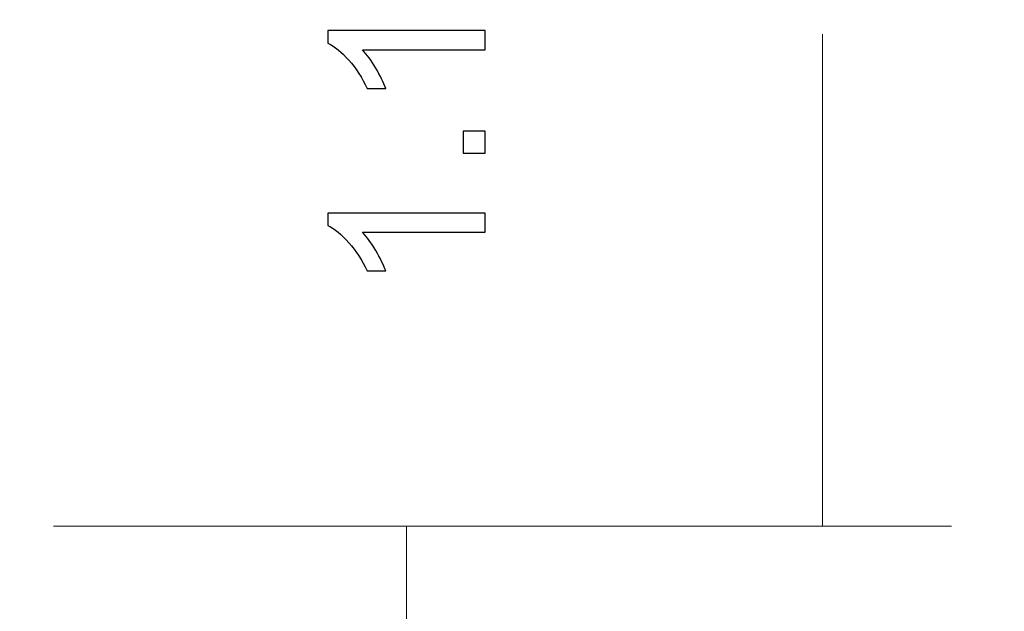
# Model space of a CAD drawing. Header units: centimetres. Extents: x -105 to 112, y -140 to 143.
# Tile 37 of 90: x -99.2 to -97.3, y -29.06 to -27.91. Entities that reach past the tile are written whole.
import ezdxf

# ---------------------------------------------------------------- set-up
doc = ezdxf.new("R2010")
doc.units = ezdxf.units.CM
doc.header["$MEASUREMENT"] = 0
doc.layers.add('Layer 1', color=7, linetype='Continuous')

msp = doc.modelspace()

# ---------------------------------------------------------------- linework, layer by layer
at = {"layer": 'Layer 1', "color": 240, "lineweight": 211}
msp.add_open_spline([(-100.73824, 52.6974), (-100.73824, 52.6974), (27.42324, 52.6974), (27.42324, 52.6974), (27.42324, 52.6974), (29.71918, 52.6974), (31.59804, 50.81854), (31.59804, 48.52224), (31.59804, 48.52224), (31.59804, 48.52224), (31.59804, -29.1893), (31.59804, -29.1893), (31.59804, -29.1893), (31.59804, -31.48542), (29.71918, -33.36409), (27.42324, -33.36409), (27.42324, -33.36409), (27.42324, -33.36409), (-100.73824, -33.36409), (-100.73824, -33.36409), (-100.73824, -33.36409), (-103.0344, -33.36409), (-104.91305, -31.48542), (-104.91305, -29.1893), (-104.91305, -29.1893), (-104.91305, -29.1893), (-104.91305, 48.52224), (-104.91305, 48.52224), (-104.91305, 48.52224), (-104.91305, 50.81854), (-103.0344, 52.6974), (-100.73824, 52.6974)], degree=3, knots=[0, 0, 0, 0, 0.1111111, 0.1111111, 0.1111111, 0.1111111, 0.2222222, 0.2222222, 0.2222222, 0.2222222, 0.3333333, 0.3333333, 0.3333333, 0.3333333, 0.4444444, 0.4444444, 0.4444444, 0.4444444, 0.5555556, 0.5555556, 0.5555556, 0.5555556, 0.6666667, 0.6666667, 0.6666667, 0.6666667, 0.7777778, 0.7777778, 0.7777778, 0.7777778, 1, 1, 1, 1], dxfattribs=at)
at = {"layer": 'Layer 1', "color": 155}
for points, knots in [([(-98.30286, -27.93333), (-98.30286, -27.93333), (-98.30286, -27.97075), (-98.30286, -27.97075), (-98.30286, -27.97075), (-98.30286, -27.97075), (-98.54007, -27.97075), (-98.54007, -27.97075), (-98.54007, -27.97075), (-98.53148, -27.97965), (-98.5229, -27.99128), (-98.51431, -28.00599), (-98.51431, -28.00599), (-98.50586, -28.02053), (-98.49942, -28.03361), (-98.49515, -28.04523), (-98.49515, -28.04523), (-98.49515, -28.04523), (-98.53121, -28.04523), (-98.53121, -28.04523), (-98.53121, -28.04523), (-98.54085, -28.02452), (-98.55277, -28.00599), (-98.56675, -27.99055), (-98.56675, -27.99055), (-98.58067, -27.97511), (-98.59408, -27.96385), (-98.60719, -27.95731), (-98.60719, -27.95731), (-98.60719, -27.95731), (-98.60719, -27.93333), (-98.60719, -27.93333), (-98.60719, -27.93333), (-98.60719, -27.93333), (-98.30286, -27.93333), (-98.30286, -27.93333), (-98.30286, -27.93333), (-98.30286, -27.93333), (-98.30286, -27.93333), (-98.30286, -27.93333)], [0, 0, 0, 0, 0.0909091, 0.0909091, 0.0909091, 0.0909091, 0.1818182, 0.1818182, 0.1818182, 0.1818182, 0.2727273, 0.2727273, 0.2727273, 0.2727273, 0.3636364, 0.3636364, 0.3636364, 0.3636364, 0.4545455, 0.4545455, 0.4545455, 0.4545455, 0.5454545, 0.5454545, 0.5454545, 0.5454545, 0.6363636, 0.6363636, 0.6363636, 0.6363636, 0.7272727, 0.7272727, 0.7272727, 0.7272727, 0.8181818, 0.8181818, 0.8181818, 0.8181818, 1, 1, 1, 1]), ([(-98.30286, -28.17021), (-98.30286, -28.17021), (-98.34515, -28.17021), (-98.34515, -28.17021), (-98.34515, -28.17021), (-98.34515, -28.17021), (-98.34515, -28.1277), (-98.34515, -28.1277), (-98.34515, -28.1277), (-98.34515, -28.1277), (-98.30286, -28.1277), (-98.30286, -28.1277), (-98.30286, -28.1277), (-98.30286, -28.1277), (-98.30286, -28.17021), (-98.30286, -28.17021)], [0, 0, 0, 0, 0.2, 0.2, 0.2, 0.2, 0.4, 0.4, 0.4, 0.4, 0.6, 0.6, 0.6, 0.6, 1, 1, 1, 1]), ([(-98.30286, -28.28647), (-98.30286, -28.28647), (-98.30286, -28.32353), (-98.30286, -28.32353), (-98.30286, -28.32353), (-98.30286, -28.32353), (-98.54007, -28.32353), (-98.54007, -28.32353), (-98.54007, -28.32353), (-98.53148, -28.33279), (-98.5229, -28.34442), (-98.51431, -28.35895), (-98.51431, -28.35895), (-98.50586, -28.37366), (-98.49942, -28.38674), (-98.49515, -28.39837), (-98.49515, -28.39837), (-98.49515, -28.39837), (-98.53121, -28.39837), (-98.53121, -28.39837), (-98.53121, -28.39837), (-98.54085, -28.37748), (-98.55277, -28.35931), (-98.56675, -28.34369), (-98.56675, -28.34369), (-98.58067, -28.32807), (-98.59408, -28.31681), (-98.60719, -28.31045), (-98.60719, -28.31045), (-98.60719, -28.31045), (-98.60719, -28.28647), (-98.60719, -28.28647), (-98.60719, -28.28647), (-98.60719, -28.28647), (-98.30286, -28.28647), (-98.30286, -28.28647), (-98.30286, -28.28647), (-98.30286, -28.28647), (-98.30286, -28.28647), (-98.30286, -28.28647)], [0, 0, 0, 0, 0.0909091, 0.0909091, 0.0909091, 0.0909091, 0.1818182, 0.1818182, 0.1818182, 0.1818182, 0.2727273, 0.2727273, 0.2727273, 0.2727273, 0.3636364, 0.3636364, 0.3636364, 0.3636364, 0.4545455, 0.4545455, 0.4545455, 0.4545455, 0.5454545, 0.5454545, 0.5454545, 0.5454545, 0.6363636, 0.6363636, 0.6363636, 0.6363636, 0.7272727, 0.7272727, 0.7272727, 0.7272727, 0.8181818, 0.8181818, 0.8181818, 0.8181818, 1, 1, 1, 1])]:
    msp.add_open_spline(points, degree=3, knots=knots, dxfattribs=at)
at = {"layer": 'Layer 1', "color": 155, "lineweight": 9}
for points, knots in [([(-98.30286, -27.93333), (-98.30286, -27.93333), (-98.30286, -27.97075), (-98.30286, -27.97075), (-98.30286, -27.97075), (-98.30286, -27.97075), (-98.54007, -27.97075), (-98.54007, -27.97075), (-98.54007, -27.97075), (-98.53148, -27.97965), (-98.5229, -27.99128), (-98.51431, -28.00599), (-98.51431, -28.00599), (-98.50586, -28.02053), (-98.49942, -28.03361), (-98.49515, -28.04523), (-98.49515, -28.04523), (-98.49515, -28.04523), (-98.53121, -28.04523), (-98.53121, -28.04523), (-98.53121, -28.04523), (-98.54085, -28.02452), (-98.55277, -28.00599), (-98.56675, -27.99055), (-98.56675, -27.99055), (-98.58067, -27.97511), (-98.59408, -27.96385), (-98.60719, -27.95731), (-98.60719, -27.95731), (-98.60719, -27.95731), (-98.60719, -27.93333), (-98.60719, -27.93333), (-98.60719, -27.93333), (-98.60719, -27.93333), (-98.30286, -27.93333), (-98.30286, -27.93333), (-98.30286, -27.93333), (-98.30286, -27.93333), (-98.30286, -27.93333), (-98.30286, -27.93333)], [0, 0, 0, 0, 0.0909091, 0.0909091, 0.0909091, 0.0909091, 0.1818182, 0.1818182, 0.1818182, 0.1818182, 0.2727273, 0.2727273, 0.2727273, 0.2727273, 0.3636364, 0.3636364, 0.3636364, 0.3636364, 0.4545455, 0.4545455, 0.4545455, 0.4545455, 0.5454545, 0.5454545, 0.5454545, 0.5454545, 0.6363636, 0.6363636, 0.6363636, 0.6363636, 0.7272727, 0.7272727, 0.7272727, 0.7272727, 0.8181818, 0.8181818, 0.8181818, 0.8181818, 1, 1, 1, 1]), ([(-98.30286, -28.17021), (-98.30286, -28.17021), (-98.34515, -28.17021), (-98.34515, -28.17021), (-98.34515, -28.17021), (-98.34515, -28.17021), (-98.34515, -28.1277), (-98.34515, -28.1277), (-98.34515, -28.1277), (-98.34515, -28.1277), (-98.30286, -28.1277), (-98.30286, -28.1277), (-98.30286, -28.1277), (-98.30286, -28.1277), (-98.30286, -28.17021), (-98.30286, -28.17021)], [0, 0, 0, 0, 0.2, 0.2, 0.2, 0.2, 0.4, 0.4, 0.4, 0.4, 0.6, 0.6, 0.6, 0.6, 1, 1, 1, 1]), ([(-98.30286, -28.28647), (-98.30286, -28.28647), (-98.30286, -28.32353), (-98.30286, -28.32353), (-98.30286, -28.32353), (-98.30286, -28.32353), (-98.54007, -28.32353), (-98.54007, -28.32353), (-98.54007, -28.32353), (-98.53148, -28.33279), (-98.5229, -28.34442), (-98.51431, -28.35895), (-98.51431, -28.35895), (-98.50586, -28.37366), (-98.49942, -28.38674), (-98.49515, -28.39837), (-98.49515, -28.39837), (-98.49515, -28.39837), (-98.53121, -28.39837), (-98.53121, -28.39837), (-98.53121, -28.39837), (-98.54085, -28.37748), (-98.55277, -28.35931), (-98.56675, -28.34369), (-98.56675, -28.34369), (-98.58067, -28.32807), (-98.59408, -28.31681), (-98.60719, -28.31045), (-98.60719, -28.31045), (-98.60719, -28.31045), (-98.60719, -28.28647), (-98.60719, -28.28647), (-98.60719, -28.28647), (-98.60719, -28.28647), (-98.30286, -28.28647), (-98.30286, -28.28647), (-98.30286, -28.28647), (-98.30286, -28.28647), (-98.30286, -28.28647), (-98.30286, -28.28647)], [0, 0, 0, 0, 0.0909091, 0.0909091, 0.0909091, 0.0909091, 0.1818182, 0.1818182, 0.1818182, 0.1818182, 0.2727273, 0.2727273, 0.2727273, 0.2727273, 0.3636364, 0.3636364, 0.3636364, 0.3636364, 0.4545455, 0.4545455, 0.4545455, 0.4545455, 0.5454545, 0.5454545, 0.5454545, 0.5454545, 0.6363636, 0.6363636, 0.6363636, 0.6363636, 0.7272727, 0.7272727, 0.7272727, 0.7272727, 0.8181818, 0.8181818, 0.8181818, 0.8181818, 1, 1, 1, 1])]:
    msp.add_open_spline(points, degree=3, knots=knots, dxfattribs=at)
for points in [[(-97.64981, -27.94005), (-97.64981, -27.94005), (-97.64981, -28.89229), (-97.64981, -28.89229)], [(-99.13826, -28.89229), (-99.13826, -28.89229), (-97.39977, -28.89229), (-97.39977, -28.89229)], [(-99.13826, -28.89229), (-99.13826, -28.89229), (-98.20501, -28.89229), (-98.20501, -28.89229)], [(-98.455, -29.82527), (-98.455, -29.82527), (-98.455, -28.89229), (-98.455, -28.89229)]]:
    msp.add_open_spline(points, degree=3, dxfattribs=at)

doc.saveas('drawing.dxf')
